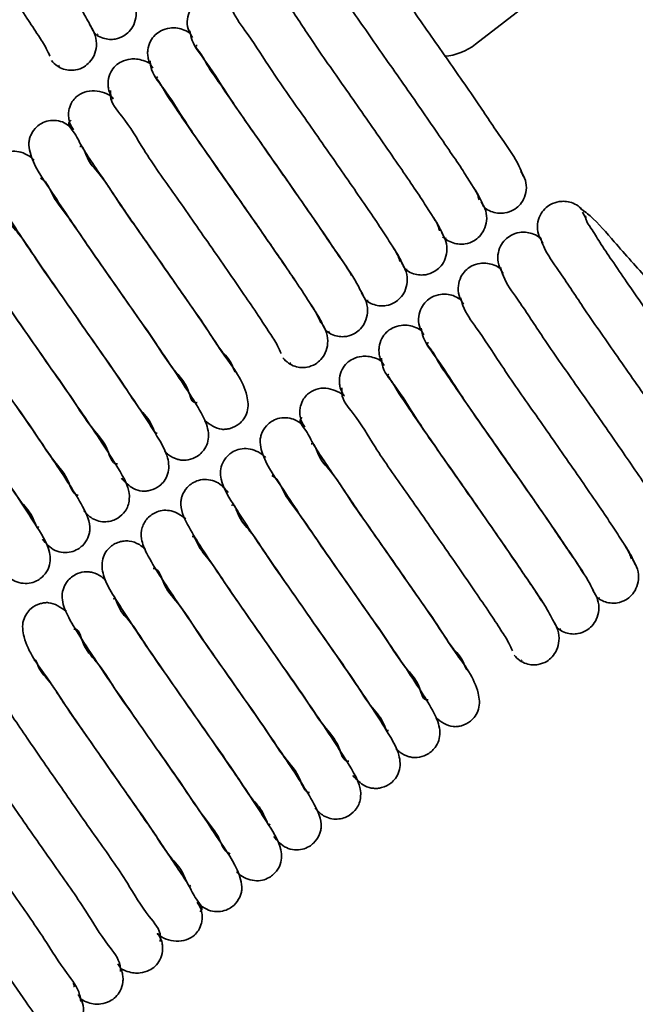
# Model space of a CAD drawing. Header units: millimetres. Extents: x 0 to 594, y 0 to 420.
# Tile 13 of 73: x 100.29 to 106.01, y 44.93 to 54.08. Entities that reach past the tile are written whole.
import ezdxf

# ---------------------------------------------------------------- set-up
doc = ezdxf.new("R2010")
doc.units = ezdxf.units.MM
doc.linetypes.add('SLD-Durchgehend', pattern=[0])

msp = doc.modelspace()

# ---------------------------------------------------------------- linework, layer by layer
at = {"color": 7, "linetype": 'SLD-Durchgehend', "lineweight": 35}
for p, q in [((100.984341, 53.949008), (100.999912, 53.936558)), ((101.01462, 53.940268), (101.02055, 53.941763)), ((100.656647, 53.648712), (100.662828, 53.652832)), ((105.521578, 52.289137), (105.553312, 52.233603)), ((104.222467, 52.057881), (104.255163, 52.044999)), ((103.863883, 51.763536), (103.892327, 51.756625)), ((103.525388, 51.468409), (103.530435, 51.468223)), ((103.13391, 51.186879), (103.149482, 51.174431)), ((103.164189, 51.178139), (103.170117, 51.179634)), ((102.806216, 50.886583), (102.812398, 50.890703)), ((105.674958, 48.706281), (105.680004, 48.706095)), ((105.283477, 48.42475), (105.299051, 48.412302)), ((105.313759, 48.416012), (105.319687, 48.417507)), ((104.955786, 48.124455), (104.961967, 48.128576))]:
    msp.add_line(p, q, dxfattribs=at)
at = {"color": 7, "linetype": 'SLD-Durchgehend', "lineweight": 35, "flags": 128}
msp.add_lwpolyline([(104.527516, 53.849093), (104.797153, 54.058933), (105.066789, 54.268772)], dxfattribs=at)
at = {"color": 7, "linetype": 'SLD-Durchgehend', "lineweight": 35}
msp.add_arc((104.200116, 54.269799), 0.53309, 274.2583601, 307.8645254, dxfattribs=at)
for points, knots in [([(100.972298, 53.978691), (100.948058, 54.025324), (100.875634, 54.164654), (100.699708, 54.417799), (100.456837, 54.77678), (100.21498, 55.120957), (100.007742, 55.415755), (99.8572, 55.632161), (99.717313, 55.834181), (99.604195, 56.000995), (99.498656, 56.153104), (99.468878, 56.217863), (99.401571, 56.311429), (99.422283, 56.304698), (99.424539, 56.303965)], [0, 0, 0, 0, 0.0561411, 0.16773666, 0.32884213, 0.51968334, 0.61739731, 0.71374867, 0.80230609, 0.87727256, 0.93732121, 0.97876862, 0.99768777, 1, 1, 1, 1]), ([(98.986549, 56.180615), (98.985351, 56.164092), (98.978905, 56.075195), (99.136959, 55.902625), (99.311325, 55.593021), (99.597351, 55.196126), (99.855508, 54.822772), (100.070316, 54.514555), (100.219989, 54.296436), (100.351617, 54.103885), (100.455779, 53.944763), (100.530958, 53.829083), (100.5614, 53.762284), (100.572145, 53.738708)], [0, 0, 0, 0, 0.016762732, 0.090187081, 0.217724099, 0.392498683, 0.587092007, 0.685311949, 0.777994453, 0.858750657, 0.924701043, 0.973423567, 1, 1, 1, 1]), ([(104.97125, 52.625419), (104.958653, 52.656989), (104.912983, 52.771443), (104.760092, 52.985239), (104.538337, 53.320913), (104.250992, 53.731398), (103.990791, 54.102345), (103.787127, 54.396542), (103.653695, 54.59353), (103.539249, 54.75837), (103.464643, 54.887498), (103.405742, 54.966005), (103.401484, 55.008337), (103.400467, 55.018447)], [0, 0, 0, 0, 0.03548798, 0.12865902, 0.27276533, 0.45735959, 0.65231319, 0.74691744, 0.83148946, 0.90152567, 0.95586315, 0.98945924, 1, 1, 1, 1]), ([(102.978926, 54.818252), (102.989462, 54.788952), (103.029364, 54.677989), (103.17972, 54.470552), (103.397005, 54.138239), (103.683748, 53.728736), (103.945051, 53.356019), (104.151308, 53.058066), (104.288357, 52.856307), (104.40598, 52.685549), (104.48743, 52.550185), (104.547616, 52.464162), (104.557677, 52.416865), (104.560381, 52.404152)], [0, 0, 0, 0, 0.03223028, 0.12205788, 0.26293068, 0.44562871, 0.6401577, 0.73545829, 0.82154831, 0.89342741, 0.95007913, 0.98658178, 1, 1, 1, 1]), ([(102.609908, 54.536719), (102.618185, 54.510163), (102.651382, 54.403645), (102.799298, 54.204102), (103.010617, 53.876481), (103.296075, 53.46959), (103.557384, 53.096588), (103.765465, 52.796299), (103.90529, 52.590996), (104.025733, 52.415616), (104.112433, 52.275308), (104.174784, 52.182995), (104.189591, 52.131664), (104.193899, 52.116731)], [0, 0, 0, 0, 0.02870623, 0.11514039, 0.25312176, 0.43432433, 0.62886633, 0.72492201, 0.81250237, 0.8861631, 0.94487241, 0.98396219, 1, 1, 1, 1]), ([(100.976386, 53.965195), (100.986538, 53.954697), (101.012219, 53.928138), (101.065385, 53.90442), (101.12439, 53.892963), (101.190418, 53.896813), (101.255392, 53.920527), (101.314183, 53.968518), (101.357125, 54.033103), (101.37898, 54.118588), (101.370302, 54.216419), (101.336677, 54.273791), (101.319646, 54.302848)], [0, 0, 0, 0, 0.05942659, 0.15033621, 0.23217891, 0.30395766, 0.4186685, 0.50843949, 0.61061391, 0.73057999, 0.86354478, 1, 1, 1, 1]), ([(102.233435, 54.244791), (102.212971, 54.256549), (102.174188, 54.278831), (102.11165, 54.291078), (102.043294, 54.289698), (101.975838, 54.268336), (101.914172, 54.223587), (101.869289, 54.162387), (101.84514, 54.081931), (101.850435, 53.990557), (101.881893, 53.938374), (101.897581, 53.912351)], [0, 0, 0, 0, 0.1037207, 0.19656074, 0.27732795, 0.4046181, 0.50196763, 0.61006298, 0.73388846, 0.86729194, 1, 1, 1, 1]), ([(102.241139, 54.255534), (102.247122, 54.231679), (102.272748, 54.129507), (102.419501, 53.937851), (102.623969, 53.614773), (102.908495, 53.210549), (103.169553, 52.837325), (103.379411, 52.534837), (103.521872, 52.326121), (103.645184, 52.14626), (103.736631, 52.001115), (103.80178, 51.902703), (103.820864, 51.847438), (103.826774, 51.830321)], [0, 0, 0, 0, 0.02529999, 0.108361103, 0.243562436, 0.423249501, 0.617847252, 0.714596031, 0.803601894, 0.879054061, 0.939724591, 0.98133051, 1, 1, 1, 1]), ([(100.588196, 53.697595), (100.604572, 53.680133), (100.636243, 53.646362), (100.697126, 53.617671), (100.756259, 53.606507), (100.822162, 53.610364), (100.887119, 53.634256), (100.945726, 53.682721), (100.988367, 53.748074), (101.009655, 53.834741), (101.000017, 53.934141), (100.965698, 53.992702), (100.948247, 54.022478)], [0, 0, 0, 0, 0.093028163, 0.179909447, 0.258114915, 0.326723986, 0.436429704, 0.522463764, 0.62073947, 0.736720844, 0.866133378, 1, 1, 1, 1]), ([(101.868836, 53.955286), (101.848128, 53.967267), (101.808918, 53.989951), (101.745744, 54.002784), (101.676777, 54.001996), (101.608724, 53.981246), (101.546424, 53.936941), (101.501355, 53.87607), (101.481243, 53.810174), (101.479986, 53.751726), (101.48791, 53.706775), (101.503912, 53.66394), (101.520999, 53.639109), (101.529442, 53.62684)], [0, 0, 0, 0, 0.10471922, 0.1982756, 0.27947898, 0.40702837, 0.50417082, 0.61170271, 0.73468404, 0.8005755, 0.86768515, 0.93461935, 1, 1, 1, 1]), ([(101.872589, 53.975035), (101.87625, 53.953778), (101.89312, 53.855833), (102.04058, 53.671772), (102.236971, 53.353101), (102.52105, 52.95158), (102.781629, 52.578295), (102.992981, 52.273666), (103.138516, 52.061976), (103.262984, 51.876861), (103.341577, 51.761428), (103.374272, 51.705685), (103.37629, 51.702245)], [0, 0, 0, 0, 0.0235479, 0.10850072, 0.24967496, 0.43941144, 0.64675807, 0.75046471, 0.84670803, 0.92899844, 0.99561824, 1, 1, 1, 1]), ([(103.492573, 51.497354), (103.470672, 51.540972), (103.403228, 51.675284), (103.232274, 51.920837), (102.993103, 52.27548), (102.699834, 52.693059), (102.444888, 53.057471), (102.249499, 53.339127), (102.133174, 53.513595), (102.022017, 53.667201), (101.991711, 53.748574), (101.913139, 53.836362), (101.93752, 53.838961), (101.939868, 53.839211)], [0, 0, 0, 0, 0.051858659, 0.159690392, 0.317317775, 0.507174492, 0.701674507, 0.791759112, 0.868899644, 0.931213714, 0.975571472, 0.997647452, 1, 1, 1, 1]), ([(101.505983, 53.664065), (101.505534, 53.66448), (101.487335, 53.681276), (101.442685, 53.699045), (101.380351, 53.714543), (101.31031, 53.713949), (101.241716, 53.69406), (101.178685, 53.650213), (101.133344, 53.589525), (101.113121, 53.523749), (101.111838, 53.465417), (101.119769, 53.420565), (101.135791, 53.377829), (101.152908, 53.353082), (101.161369, 53.340851)], [0, 0, 0, 0, 0.00267286, 0.10829148, 0.20245149, 0.28398229, 0.41156887, 0.50830136, 0.6150547, 0.73699101, 0.80229691, 0.86880424, 0.93515527, 1, 1, 1, 1]), ([(101.504235, 53.695747), (101.505521, 53.676951), (101.511934, 53.583279), (101.662813, 53.40598), (101.849381, 53.091668), (102.13386, 52.692735), (102.393394, 52.31936), (102.60659, 52.012946), (102.753975, 51.797819), (102.882898, 51.60937), (102.983018, 51.454817), (103.054698, 51.344728), (103.081534, 51.281728), (103.090667, 51.260287)], [0, 0, 0, 0, 0.01920991, 0.09573201, 0.225697, 0.40217501, 0.59682958, 0.69468261, 0.78626681, 0.86530397, 0.92960081, 0.97604106, 1, 1, 1, 1]), ([(102.848669, 51.658106), (102.772979, 51.769213), (102.596764, 52.027883), (102.364583, 52.358841), (102.157306, 52.653627), (102.006767, 52.870031), (101.866883, 53.072053), (101.753765, 53.238866), (101.648226, 53.390975), (101.618448, 53.455734), (101.551141, 53.5493), (101.571853, 53.542569), (101.574109, 53.541836)], [0, 0, 0, 0, 0.17634233, 0.41054583, 0.53046275, 0.64870691, 0.75738584, 0.84938628, 0.92307926, 0.9739444, 0.99716238, 1, 1, 1, 1]), ([(101.162357, 53.348424), (101.161072, 53.349581), (101.114587, 53.391446), (101.016734, 53.424946), (100.893734, 53.411253), (100.821423, 53.370265), (100.774356, 53.313383), (100.75141, 53.258547), (100.743769, 53.202998), (100.747193, 53.15367), (100.762012, 53.101479), (100.782448, 53.07032), (100.792987, 53.05425)], [0, 0, 0, 0, 0.00733821, 0.26544441, 0.40041516, 0.52567019, 0.60619569, 0.71032604, 0.77296917, 0.842706, 0.91887941, 1, 1, 1, 1]), ([(101.136119, 53.418487), (101.134921, 53.401963), (101.128474, 53.313066), (101.286528, 53.140496), (101.460895, 52.830892), (101.74692, 52.433997), (102.005079, 52.060646), (102.219885, 51.752426), (102.369558, 51.534307), (102.501186, 51.341757), (102.605349, 51.182634), (102.680528, 51.066954), (102.71097, 51.000155), (102.721714, 50.976579)], [0, 0, 0, 0, 0.01676273, 0.09018708, 0.2177241, 0.39249868, 0.58709131, 0.68531195, 0.77799445, 0.85875066, 0.92470104, 0.97342357, 1, 1, 1, 1]), ([(100.766585, 53.076259), (100.747106, 53.092405), (100.708048, 53.124778), (100.633688, 53.144024), (100.559858, 53.142283), (100.497491, 53.118622), (100.438889, 53.076723), (100.402096, 53.025856), (100.382819, 52.973449), (100.372775, 52.918823), (100.401702, 52.747023), (100.557395, 52.530256), (100.744615, 52.239337), (100.940515, 51.95605), (101.146904, 51.659631), (101.353572, 51.362606), (101.549178, 51.091231), (101.707947, 50.826499), (101.854022, 50.694315), (101.891021, 50.508513), (101.93745, 50.52066), (101.939396, 50.521169)], [0, 0, 0, 0, 0.02204842, 0.044209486, 0.065852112, 0.08627295, 0.101872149, 0.128905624, 0.139819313, 0.150949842, 0.177439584, 0.289872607, 0.379819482, 0.483999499, 0.59262174, 0.698443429, 0.801595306, 0.891064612, 0.958360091, 0.998255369, 1, 1, 1, 1]), ([(100.768445, 53.144559), (100.761979, 53.138053), (100.732513, 53.108409), (100.812991, 53.016827), (100.865567, 52.895616), (101.021275, 52.66928), (101.219286, 52.371062), (101.460861, 52.023736), (101.678704, 51.714724), (101.866354, 51.441259), (102.031245, 51.212013), (102.161226, 50.992565), (102.260175, 50.908582), (102.290012, 50.79683), (102.307001, 50.804791), (102.308644, 50.80556)], [0, 0, 0, 0, 0.00913208, 0.04161356, 0.09653927, 0.16563237, 0.32417207, 0.48192829, 0.6130219, 0.72661022, 0.83222754, 0.91859492, 0.98086105, 0.99814922, 1, 1, 1, 1]), ([(102.00854, 50.354951), (102.059638, 50.316398), (102.121127, 50.270007), (102.208498, 50.272056), (102.265055, 50.28237), (102.325597, 50.313364), (102.378236, 50.369761), (102.421798, 50.456562), (102.40057, 50.685617), (102.211298, 50.923951), (102.017579, 51.226298), (101.823504, 51.50468), (101.618423, 51.798772), (101.410009, 52.098769), (101.213421, 52.371308), (101.0487, 52.644722), (100.925864, 52.748492), (100.876541, 52.916745), (100.850944, 52.899192), (100.85017, 52.898662)], [0, 0, 0, 0, 0.05296051, 0.06372988, 0.07533889, 0.10321817, 0.12113909, 0.14225587, 0.18617632, 0.31165401, 0.40037667, 0.50205846, 0.60781275, 0.71465498, 0.81955305, 0.90858096, 0.9732624, 0.99919227, 1, 1, 1, 1]), ([(100.427007, 52.772819), (100.420622, 52.778885), (100.376555, 52.820744), (100.292667, 52.857852), (100.191446, 52.85536), (100.113716, 52.826265), (100.049342, 52.768385), (100.01035, 52.688582), (100.001386, 52.534947), (100.123844, 52.345213), (100.277325, 52.099011), (100.457843, 51.835452), (100.655668, 51.547482), (100.86383, 51.251806), (101.066214, 50.958869), (101.254233, 50.697029), (101.40037, 50.454064), (101.516306, 50.346102), (101.546671, 50.233112), (101.567932, 50.236212), (101.570242, 50.236548)], [0, 0, 0, 0, 0.00769823, 0.05312905, 0.07468088, 0.09495449, 0.12440136, 0.14791505, 0.17082944, 0.2555296, 0.33372498, 0.42816246, 0.53328615, 0.63924766, 0.74419908, 0.84329437, 0.9242404, 0.98178522, 0.99802099, 1, 1, 1, 1]), ([(101.638136, 50.066159), (101.649603, 50.055822), (101.685413, 50.02354), (101.741957, 49.995303), (101.799448, 49.984667), (101.853675, 49.985166), (101.929876, 50.006395), (102.000947, 50.066226), (102.040254, 50.143893), (102.054205, 50.248901), (101.999748, 50.398372), (101.88092, 50.586575), (101.726629, 50.822835), (101.540846, 51.094025), (101.338955, 51.385219), (101.130447, 51.683087), (100.92721, 51.970177), (100.753725, 52.238634), (100.596587, 52.425104), (100.543306, 52.57516), (100.49045, 52.601676), (100.484953, 52.604434)], [0, 0, 0, 0, 0.01351461, 0.04220821, 0.05370189, 0.0644881, 0.0894785, 0.12139492, 0.14253751, 0.16450535, 0.21221313, 0.27705873, 0.36040759, 0.45892971, 0.56503968, 0.67071687, 0.77718756, 0.8736631, 0.94857192, 0.99465097, 1, 1, 1, 1]), ([(104.600805, 52.344456), (104.608905, 52.336301), (104.633018, 52.312025), (104.68427, 52.289693), (104.744083, 52.27756), (104.811041, 52.280765), (104.876796, 52.303573), (104.936761, 52.34988), (104.980765, 52.412237), (105.004202, 52.494296), (104.998099, 52.587603), (104.966245, 52.641443), (104.950302, 52.668389)], [0, 0, 0, 0, 0.04821016, 0.14351385, 0.22921321, 0.30420689, 0.42346991, 0.51583046, 0.6195617, 0.73941335, 0.86957892, 1, 1, 1, 1]), ([(100.078814, 52.448242), (100.045943, 52.485572), (99.995595, 52.542747), (99.897648, 52.570159), (99.822941, 52.568602), (99.760319, 52.544929), (99.701672, 52.502987), (99.664957, 52.452078), (99.645685, 52.399786), (99.627971, 52.301521), (99.700485, 52.143815), (99.826314, 51.9396), (99.984059, 51.702362), (100.16974, 51.430585), (100.371889, 51.140121), (100.578808, 50.843258), (100.780138, 50.562911), (100.946991, 50.290167), (101.106324, 50.133624), (101.144839, 49.951728), (101.19857, 49.951672), (101.201195, 49.951669)], [0, 0, 0, 0, 0.04178395, 0.06399827, 0.08539518, 0.10546328, 0.12077035, 0.1472883, 0.15797599, 0.16883404, 0.23270022, 0.29716218, 0.37994308, 0.47746051, 0.58198691, 0.68573941, 0.78949827, 0.88254286, 0.95410653, 0.99775845, 1, 1, 1, 1]), ([(104.602154, 52.342774), (104.587763, 52.377624), (104.560676, 52.443224), (104.520962, 52.502006), (104.502346, 52.52956)], [0, 0, 0, 0, 0.53126008, 1, 1, 1, 1]), ([(101.238085, 49.81782), (101.272406, 49.781216), (101.326108, 49.723942), (101.414772, 49.698003), (101.468066, 49.698058), (101.524563, 49.707656), (101.584688, 49.737091), (101.638009, 49.791897), (101.683555, 49.877739), (101.674844, 50.026018), (101.57214, 50.203462), (101.434348, 50.422598), (101.256698, 50.683843), (101.059008, 50.971669), (100.850783, 51.268154), (100.645463, 51.564758), (100.455608, 51.828284), (100.298932, 52.088527), (100.184404, 52.185383), (100.13736, 52.345156), (100.113587, 52.32779), (100.112871, 52.327267)], [0, 0, 0, 0, 0.04231134, 0.06620318, 0.07681291, 0.08805947, 0.11537246, 0.13255445, 0.1533307, 0.19730644, 0.25239026, 0.32845323, 0.42071009, 0.52424767, 0.62906353, 0.73322187, 0.83287511, 0.91550531, 0.97504282, 0.99924861, 1, 1, 1, 1]), ([(104.251899, 52.04077), (104.254389, 52.038379), (104.273114, 52.020395), (104.317703, 52.002888), (104.376847, 51.99051), (104.443592, 51.994076), (104.509032, 52.017128), (104.568657, 52.063855), (104.612414, 52.126674), (104.635545, 52.209429), (104.628974, 52.303632), (104.596817, 52.358189), (104.580686, 52.385555)], [0, 0, 0, 0, 0.01498691, 0.11273263, 0.20068271, 0.27771781, 0.40042587, 0.49573355, 0.60312239, 0.72761804, 0.86336725, 1, 1, 1, 1]), ([(105.534845, 52.297827), (105.517805, 52.315644), (105.484848, 52.350103), (105.422308, 52.379774), (105.361675, 52.391902), (105.294262, 52.389197), (105.22793, 52.366755), (105.167411, 52.320731), (105.123155, 52.258435), (105.09958, 52.176483), (105.105544, 52.083346), (105.137334, 52.029668), (105.153231, 52.002827)], [0, 0, 0, 0, 0.097498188, 0.188570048, 0.270386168, 0.34188439, 0.455332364, 0.542929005, 0.641067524, 0.754315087, 0.877144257, 1, 1, 1, 1]), ([(106.270423, 51.499652), (106.224919, 51.552414), (106.07548, 51.72569), (105.847771, 51.974831), (105.647108, 52.21673), (105.524675, 52.308769), (105.489985, 52.334847)], [0, 0, 0, 0, 0.18251092, 0.59937717, 0.88648919, 1, 1, 1, 1]), ([(99.68671, 52.203769), (99.64354, 52.233528), (99.581098, 52.276572), (99.483319, 52.285239), (99.404408, 52.267964), (99.340904, 52.224651), (99.300299, 52.169028), (99.271629, 52.106065), (99.267183, 52.001845), (99.334246, 51.852634), (99.4521, 51.661814), (99.614429, 51.416997), (99.805621, 51.137397), (100.01106, 50.842187), (100.219566, 50.543475), (100.420841, 50.261503), (100.587751, 49.99364), (100.74286, 49.829773), (100.783262, 49.670112), (100.833052, 49.660085), (100.835754, 49.659541)], [0, 0, 0, 0, 0.044745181, 0.064720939, 0.083781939, 0.114553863, 0.129077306, 0.143637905, 0.174502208, 0.216436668, 0.284143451, 0.37110859, 0.472804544, 0.580159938, 0.685448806, 0.790666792, 0.884412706, 0.95598877, 0.997611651, 1, 1, 1, 1]), ([(104.232694, 52.060506), (104.215998, 52.098388), (104.186355, 52.165647), (104.145335, 52.226579), (104.127418, 52.253193)], [0, 0, 0, 0, 0.563215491, 1, 1, 1, 1]), ([(107.12082, 49.863292), (107.108223, 49.894861), (107.062552, 50.009313), (106.909662, 50.22311), (106.687906, 50.558784), (106.400561, 50.969269), (106.140361, 51.340216), (105.936695, 51.634413), (105.803266, 51.831403), (105.688818, 51.996242), (105.614213, 52.125369), (105.555312, 52.203876), (105.551053, 52.246208), (105.550036, 52.256318)], [0, 0, 0, 0, 0.0354872, 0.12865864, 0.27276502, 0.45735936, 0.65231304, 0.74691733, 0.83149011, 0.90152563, 0.95586313, 0.98945923, 1, 1, 1, 1]), ([(103.863737, 51.773508), (103.872974, 51.76407), (103.897932, 51.738571), (103.950199, 51.71554), (104.009505, 51.703853), (104.07589, 51.707479), (104.141146, 51.730813), (104.200448, 51.777945), (104.24395, 51.841287), (104.266715, 51.924839), (104.259563, 52.020089), (104.227015, 52.07547), (104.210643, 52.103327)], [0, 0, 0, 0, 0.05463174, 0.1476155, 0.23131741, 0.30467926, 0.42168785, 0.51282091, 0.61584134, 0.73572356, 0.86706691, 1, 1, 1, 1]), ([(105.134672, 52.040638), (105.127797, 52.047465), (105.104589, 52.070509), (105.054372, 52.092171), (104.993983, 52.104896), (104.92638, 52.102207), (104.860027, 52.079995), (104.799389, 52.034339), (104.754999, 51.972581), (104.731186, 51.891379), (104.736782, 51.799144), (104.768347, 51.746193), (104.784107, 51.719754)], [0, 0, 0, 0, 0.0410266, 0.13849317, 0.22599681, 0.30240997, 0.4235211, 0.51683454, 0.62109828, 0.74104458, 0.87070491, 1, 1, 1, 1]), ([(105.128495, 52.056123), (105.139031, 52.026823), (105.178933, 51.915861), (105.329292, 51.708425), (105.546574, 51.376111), (105.833318, 50.966608), (106.094619, 50.59389), (106.300878, 50.295938), (106.437925, 50.094178), (106.55555, 49.923421), (106.637, 49.788056), (106.697185, 49.702032), (106.707246, 49.654736), (106.70995, 49.642023)], [0, 0, 0, 0, 0.03223028, 0.12205715, 0.26293067, 0.44562872, 0.64015772, 0.73545795, 0.82154834, 0.89342708, 0.95007917, 0.9865822, 1, 1, 1, 1]), ([(99.310503, 51.91829), (99.292558, 51.934195), (99.24926, 51.972572), (99.177708, 51.997743), (99.112804, 51.998115), (99.047469, 51.985236), (98.981305, 51.946782), (98.930752, 51.881582), (98.897251, 51.787428), (98.923255, 51.640334), (99.029298, 51.462742), (99.169873, 51.242171), (99.347019, 50.982122), (99.543844, 50.696083), (99.751036, 50.401446), (99.955206, 50.10626), (100.140877, 49.847582), (100.29848, 49.589342), (100.398079, 49.505248), (100.453769, 49.347473), (100.470365, 49.367166), (100.470707, 49.367572)], [0, 0, 0, 0, 0.02088809, 0.0504005, 0.06350832, 0.07734721, 0.10829083, 0.12769782, 0.14855864, 0.1938273, 0.25175779, 0.32913759, 0.42252981, 0.52682996, 0.63250869, 0.73813483, 0.83796269, 0.91962684, 0.97777914, 0.999542, 1, 1, 1, 1]), ([(100.888014, 49.516935), (100.912219, 49.490276), (100.966184, 49.430838), (101.070839, 49.406251), (101.1524, 49.421016), (101.216803, 49.451048), (101.267669, 49.499978), (101.300055, 49.561599), (101.331506, 49.703745), (101.208768, 49.908139), (101.050322, 50.159059), (100.868561, 50.425642), (100.669788, 50.714608), (100.460431, 51.012435), (100.255668, 51.307816), (100.064719, 51.576464), (99.914373, 51.817804), (99.800561, 51.938665), (99.767728, 52.035995), (99.748802, 52.0381), (99.746387, 52.038368)], [0, 0, 0, 0, 0.03082939, 0.06873598, 0.08639774, 0.10231123, 0.12986273, 0.14576495, 0.16232912, 0.25396163, 0.33228776, 0.42688992, 0.53201721, 0.63752571, 0.74304064, 0.84358058, 0.9258673, 0.9837974, 0.99793265, 1, 1, 1, 1]), ([(103.862843, 51.778683), (103.843831, 51.8196), (103.811765, 51.888613), (103.769343, 51.951719), (103.752072, 51.97741)], [0, 0, 0, 0, 0.59289198, 1, 1, 1, 1]), ([(103.494891, 51.488309), (103.504627, 51.478298), (103.529978, 51.452232), (103.582723, 51.428838), (103.641853, 51.417292), (103.708031, 51.421047), (103.773117, 51.444586), (103.832143, 51.492138), (103.875372, 51.556064), (103.897717, 51.640521), (103.889866, 51.736977), (103.856826, 51.793293), (103.840153, 51.821713)], [0, 0, 0, 0, 0.05731605, 0.14922982, 0.23197936, 0.30453695, 0.42039157, 0.51085022, 0.61345179, 0.73335487, 0.86543809, 1, 1, 1, 1]), ([(104.767206, 51.754014), (104.760986, 51.760143), (104.738198, 51.78259), (104.688425, 51.80401), (104.627575, 51.817205), (104.559481, 51.814943), (104.492662, 51.793189), (104.431524, 51.747961), (104.386895, 51.686507), (104.362896, 51.605718), (104.368301, 51.513971), (104.399783, 51.461447), (104.415489, 51.435244)], [0, 0, 0, 0, 0.037115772, 0.13595612, 0.224570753, 0.301823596, 0.423934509, 0.517688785, 0.622108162, 0.741967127, 0.871272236, 1, 1, 1, 1]), ([(104.759475, 51.774593), (104.767752, 51.748036), (104.800948, 51.641516), (104.948869, 51.441974), (105.160186, 51.114352), (105.445645, 50.707462), (105.706951, 50.334456), (105.915038, 50.034172), (106.054859, 49.828867), (106.175303, 49.653489), (106.262003, 49.513181), (106.324353, 49.420868), (106.339161, 49.369537), (106.343469, 49.354603)], [0, 0, 0, 0, 0.02870702, 0.11514154, 0.25312279, 0.4343252, 0.62886737, 0.7249231, 0.81250289, 0.88616321, 0.94487246, 0.9839622, 1, 1, 1, 1]), ([(100.503003, 49.25072), (100.538561, 49.210281), (100.591621, 49.149936), (100.694155, 49.124678), (100.768189, 49.129093), (100.829079, 49.154446), (100.885565, 49.197251), (100.920605, 49.248174), (100.938759, 49.300479), (100.954515, 49.400741), (100.87823, 49.559567), (100.750688, 49.766349), (100.591648, 50.004673), (100.40562, 50.276834), (100.203311, 50.567351), (99.996869, 50.863389), (99.797148, 51.142245), (99.632313, 51.409617), (99.47719, 51.566872), (99.438098, 51.737579), (99.385912, 51.741202), (99.383059, 51.741401)], [0, 0, 0, 0, 0.04503603, 0.0672052, 0.08854119, 0.10824009, 0.12319015, 0.14940155, 0.16000251, 0.17093576, 0.23622949, 0.3016006, 0.38472036, 0.48241954, 0.58688465, 0.69063155, 0.79373937, 0.88528118, 0.95529868, 0.99755607, 1, 1, 1, 1]), ([(103.125955, 51.203069), (103.136107, 51.192569), (103.161787, 51.166008), (103.214955, 51.142295), (103.273959, 51.130837), (103.339987, 51.134683), (103.404961, 51.158398), (103.463752, 51.206389), (103.506695, 51.270974), (103.528545, 51.356459), (103.519873, 51.454291), (103.486245, 51.511662), (103.469213, 51.540719)], [0, 0, 0, 0, 0.059428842, 0.150336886, 0.232176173, 0.303958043, 0.418668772, 0.508439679, 0.610614, 0.730579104, 0.863543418, 1, 1, 1, 1]), ([(104.383002, 51.482662), (104.362539, 51.494421), (104.323758, 51.516706), (104.261219, 51.528949), (104.192863, 51.52757), (104.125407, 51.506207), (104.063742, 51.461459), (104.018857, 51.40026), (103.99471, 51.319803), (104.000004, 51.228429), (104.031461, 51.176247), (104.047148, 51.150224)], [0, 0, 0, 0, 0.103719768, 0.196559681, 0.277327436, 0.404618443, 0.501968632, 0.610061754, 0.733891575, 0.867295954, 1, 1, 1, 1]), ([(100.156189, 48.923899), (100.163997, 48.916486), (100.209493, 48.873297), (100.29607, 48.836699), (100.396922, 48.841677), (100.473395, 48.872196), (100.536058, 48.930587), (100.573821, 49.010531), (100.580358, 49.165597), (100.45628, 49.355704), (100.301787, 49.603236), (100.121233, 49.866601), (99.923505, 50.154358), (99.715416, 50.44975), (99.512805, 50.743464), (99.325486, 51.003186), (99.177798, 51.251365), (99.067029, 51.346395), (99.033203, 51.46816), (99.014834, 51.459858), (99.013011, 51.459034)], [0, 0, 0, 0, 0.00940731, 0.05481127, 0.07633542, 0.09637614, 0.12552384, 0.14882371, 0.17187778, 0.257741, 0.33598799, 0.4303878, 0.53534275, 0.64113156, 0.74622537, 0.84533106, 0.92602909, 0.98308799, 0.99832153, 1, 1, 1, 1]), ([(103.121867, 51.216562), (103.098201, 51.263539), (103.061544, 51.336302), (103.016106, 51.403854), (103.000003, 51.427793)], [0, 0, 0, 0, 0.64562156, 1, 1, 1, 1]), ([(104.390709, 51.493406), (104.396692, 51.46955), (104.422318, 51.367378), (104.56907, 51.175722), (104.773535, 50.852642), (105.058067, 50.448424), (105.319121, 50.075196), (105.528981, 49.77271), (105.671441, 49.563992), (105.794755, 49.384131), (105.886199, 49.238986), (105.95135, 49.140575), (105.970433, 49.085311), (105.976344, 49.068193)], [0, 0, 0, 0, 0.0253, 0.10836114, 0.24356205, 0.42324896, 0.61784749, 0.71459595, 0.8036022, 0.8790544, 0.93972531, 0.9813305, 1, 1, 1, 1]), ([(102.737765, 50.935466), (102.754141, 50.918004), (102.785812, 50.884234), (102.846694, 50.855541), (102.905828, 50.844378), (102.971731, 50.848234), (103.036688, 50.872127), (103.095295, 50.920591), (103.137933, 50.985947), (103.159226, 51.072611), (103.149587, 51.172012), (103.115267, 51.230573), (103.097817, 51.260349)], [0, 0, 0, 0, 0.09302823, 0.17990666, 0.25811537, 0.32672449, 0.43643029, 0.52246441, 0.62073841, 0.73672066, 0.86613328, 1, 1, 1, 1]), ([(104.018406, 51.193157), (103.997697, 51.205138), (103.958488, 51.227822), (103.895313, 51.240655), (103.826346, 51.239867), (103.758294, 51.219116), (103.695993, 51.174815), (103.650925, 51.113943), (103.630812, 51.048047), (103.629554, 50.989599), (103.637481, 50.944647), (103.653477, 50.90181), (103.670567, 50.87698), (103.679012, 50.864711)], [0, 0, 0, 0, 0.10471901, 0.19827521, 0.27947843, 0.40702757, 0.50416771, 0.61169939, 0.73468047, 0.80057545, 0.86768138, 0.93461753, 1, 1, 1, 1]), ([(104.022158, 51.212906), (104.025819, 51.191649), (104.042689, 51.093704), (104.190149, 50.909643), (104.386541, 50.590972), (104.670618, 50.189451), (104.9312, 49.816167), (105.142549, 49.511537), (105.288087, 49.299849), (105.41255, 49.114731), (105.491147, 48.9993), (105.523842, 48.943556), (105.525859, 48.940116)], [0, 0, 0, 0, 0.0235479, 0.10850072, 0.24967496, 0.43941144, 0.64675771, 0.75046472, 0.84670767, 0.92899794, 0.99561824, 1, 1, 1, 1]), ([(105.642143, 48.735227), (105.620241, 48.778844), (105.552798, 48.913156), (105.381843, 49.158708), (105.142672, 49.513351), (104.849405, 49.930931), (104.594458, 50.295343), (104.399068, 50.576998), (104.282744, 50.751466), (104.171585, 50.905072), (104.141284, 50.986448), (104.062709, 51.074232), (104.087088, 51.076832), (104.089435, 51.077082)], [0, 0, 0, 0, 0.051858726, 0.159690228, 0.317317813, 0.507175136, 0.701675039, 0.79175976, 0.868900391, 0.931214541, 0.975573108, 0.997648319, 1, 1, 1, 1]), ([(103.65555, 50.901936), (103.655102, 50.902351), (103.636919, 50.919164), (103.592248, 50.936908), (103.529922, 50.95242), (103.459878, 50.951818), (103.391285, 50.931931), (103.328256, 50.888084), (103.282912, 50.827398), (103.26269, 50.761621), (103.261409, 50.703289), (103.269334, 50.658436), (103.285361, 50.615701), (103.302477, 50.590954), (103.310936, 50.578723)], [0, 0, 0, 0, 0.002670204, 0.108289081, 0.202450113, 0.283984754, 0.411568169, 0.508300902, 0.615051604, 0.736991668, 0.802294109, 0.868804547, 0.935157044, 1, 1, 1, 1]), ([(103.653804, 50.933619), (103.65509, 50.914822), (103.661498, 50.821149), (103.812385, 50.643852), (103.998953, 50.329541), (104.283411, 49.930596), (104.543029, 49.557268), (104.756048, 49.250756), (104.903915, 49.035896), (105.031383, 48.846641), (105.112693, 48.727592), (105.147114, 48.669794), (105.149573, 48.665666)], [0, 0, 0, 0, 0.02055524, 0.10243725, 0.24150473, 0.43034254, 0.63863071, 0.74333717, 0.84133537, 0.92590814, 0.9947082, 1, 1, 1, 1]), ([(105.271434, 48.454434), (105.247195, 48.501068), (105.174774, 48.640399), (104.998842, 48.89354), (104.755976, 49.252525), (104.514115, 49.596699), (104.306882, 49.8915), (104.156336, 50.107903), (104.016453, 50.309925), (103.903334, 50.476739), (103.797794, 50.628845), (103.76802, 50.693613), (103.700709, 50.787165), (103.721422, 50.780442), (103.723678, 50.779709)], [0, 0, 0, 0, 0.05614074, 0.16773654, 0.32884292, 0.51968398, 0.61739756, 0.71374953, 0.80230654, 0.87727273, 0.93732219, 0.97876964, 0.997688, 1, 1, 1, 1]), ([(103.302653, 50.591801), (103.249105, 50.620698), (103.166639, 50.665201), (103.042885, 50.648647), (102.97106, 50.608209), (102.923902, 50.551236), (102.900984, 50.496423), (102.893334, 50.440869), (102.896761, 50.391542), (102.911579, 50.339349), (102.932016, 50.308191), (102.942557, 50.292121)], [0, 0, 0, 0, 0.25387287, 0.3909662, 0.51819431, 0.59998784, 0.70575712, 0.76939106, 0.84022643, 0.91759976, 1, 1, 1, 1]), ([(103.285688, 50.656358), (103.28449, 50.639835), (103.278044, 50.550938), (103.436093, 50.378366), (103.610463, 50.068764), (103.89649, 49.671869), (104.154647, 49.298515), (104.369455, 48.990298), (104.519127, 48.772178), (104.650757, 48.579629), (104.754917, 48.420505), (104.830099, 48.304827), (104.860538, 48.238027), (104.871281, 48.214451)], [0, 0, 0, 0, 0.0167619, 0.09018663, 0.21772339, 0.39249894, 0.58709206, 0.68531208, 0.77799501, 0.85875092, 0.92470171, 0.97342391, 1, 1, 1, 1]), ([(102.939378, 50.297569), (102.912681, 50.320175), (102.866539, 50.359246), (102.783376, 50.382113), (102.709396, 50.380099), (102.647065, 50.356503), (102.588456, 50.314588), (102.551661, 50.263729), (102.53239, 50.211319), (102.522339, 50.156696), (102.551281, 49.984894), (102.706961, 49.768126), (102.894187, 49.477208), (103.090083, 49.193921), (103.296471, 48.8975), (103.50314, 48.600477), (103.698748, 48.329102), (103.857517, 48.064371), (104.003591, 47.932186), (104.040591, 47.746386), (104.08702, 47.758533), (104.088965, 47.759042)], [0, 0, 0, 0, 0.030171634, 0.052148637, 0.073610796, 0.093862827, 0.109331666, 0.136141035, 0.146963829, 0.158002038, 0.184271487, 0.295771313, 0.384970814, 0.488285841, 0.596005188, 0.700948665, 0.803243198, 0.891969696, 0.958706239, 0.99826986, 1, 1, 1, 1]), ([(102.918015, 50.38243), (102.911547, 50.375924), (102.882078, 50.346281), (102.962563, 50.254699), (103.015136, 50.133489), (103.170841, 49.907149), (103.368857, 49.608936), (103.610427, 49.261606), (103.828275, 48.952597), (104.015922, 48.679129), (104.180815, 48.449886), (104.310795, 48.230434), (104.409737, 48.146455), (104.439582, 48.034698), (104.456571, 48.042663), (104.458213, 48.043433)], [0, 0, 0, 0, 0.00913262, 0.04161402, 0.09653967, 0.16563259, 0.32417225, 0.4819278, 0.61302177, 0.7266107, 0.83222718, 0.91859434, 0.9808604, 0.99814905, 1, 1, 1, 1]), ([(104.158107, 47.592823), (104.209205, 47.554271), (104.270695, 47.507878), (104.358066, 47.509929), (104.414625, 47.52024), (104.475167, 47.551235), (104.527802, 47.607634), (104.57137, 47.694432), (104.550136, 47.92349), (104.360869, 48.161824), (104.167145, 48.464169), (103.973075, 48.742554), (103.767992, 49.036643), (103.559579, 49.336642), (103.362991, 49.609177), (103.198269, 49.882602), (103.075436, 49.98635), (103.026105, 50.154627), (103.000513, 50.137064), (102.99974, 50.136533)], [0, 0, 0, 0, 0.052960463, 0.063730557, 0.075339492, 0.10321891, 0.121139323, 0.142256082, 0.186176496, 0.311654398, 0.4003774, 0.502058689, 0.607812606, 0.714655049, 0.819553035, 0.908580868, 0.973262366, 0.999192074, 1, 1, 1, 1]), ([(102.576574, 50.01069), (102.57019, 50.016756), (102.526128, 50.05862), (102.442234, 50.095725), (102.341014, 50.093231), (102.263284, 50.064136), (102.198912, 50.006256), (102.159916, 49.926454), (102.150959, 49.772818), (102.273412, 49.583084), (102.426895, 49.336881), (102.607411, 49.073323), (102.805236, 48.785352), (103.0134, 48.489679), (103.215783, 48.196741), (103.403803, 47.9349), (103.549937, 47.691938), (103.665872, 47.583967), (103.696239, 47.470987), (103.717501, 47.474083), (103.719811, 47.47442)], [0, 0, 0, 0, 0.00769794, 0.05312877, 0.07468134, 0.09495495, 0.12440104, 0.14791537, 0.17082935, 0.25552984, 0.33372523, 0.42816303, 0.53328572, 0.63924766, 0.74419939, 0.84329468, 0.92424031, 0.98178484, 0.99802103, 1, 1, 1, 1]), ([(102.228384, 49.686113), (102.195513, 49.723443), (102.145166, 49.78062), (102.047217, 49.80803), (101.972511, 49.806473), (101.909889, 49.7828), (101.85124, 49.74086), (101.814529, 49.689949), (101.795251, 49.637659), (101.777548, 49.539391), (101.850051, 49.381687), (101.975885, 49.177472), (102.133628, 48.940233), (102.31931, 48.668456), (102.521458, 48.377993), (102.728376, 48.081129), (102.929704, 47.800782), (103.09656, 47.528037), (103.255895, 47.371503), (103.294405, 47.189591), (103.348137, 47.189544), (103.350762, 47.189542)], [0, 0, 0, 0, 0.041784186, 0.063998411, 0.085395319, 0.105463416, 0.120770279, 0.147288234, 0.157976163, 0.168834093, 0.232700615, 0.297162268, 0.37994347, 0.477460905, 0.581987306, 0.685739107, 0.789498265, 0.882542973, 0.954106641, 0.997758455, 1, 1, 1, 1]), ([(103.787706, 47.30403), (103.799172, 47.293694), (103.834984, 47.261413), (103.891525, 47.233175), (103.949016, 47.222538), (104.003243, 47.223037), (104.079444, 47.244267), (104.150518, 47.304097), (104.18982, 47.381767), (104.203777, 47.486773), (104.149316, 47.636245), (104.030488, 47.824445), (103.876198, 48.060707), (103.690417, 48.331897), (103.488524, 48.62309), (103.280017, 48.920959), (103.076778, 49.208048), (102.903296, 49.476508), (102.746153, 49.662974), (102.692875, 49.813032), (102.64002, 49.839547), (102.634522, 49.842305)], [0, 0, 0, 0, 0.01351439, 0.04220816, 0.05370114, 0.06448735, 0.08947856, 0.121395, 0.14253728, 0.16450523, 0.21221268, 0.277059, 0.36040721, 0.45892969, 0.56503942, 0.67071668, 0.77718742, 0.87366333, 0.9485726, 0.99465096, 1, 1, 1, 1]), ([(103.387654, 47.055692), (103.421975, 47.019088), (103.475676, 46.961815), (103.564341, 46.935873), (103.617636, 46.935931), (103.674133, 46.945525), (103.734256, 46.974964), (103.787579, 47.029768), (103.833124, 47.115611), (103.824414, 47.263889), (103.72171, 47.441333), (103.583917, 47.660468), (103.406268, 47.921714), (103.208578, 48.209541), (103.000352, 48.506025), (102.795034, 48.802631), (102.605174, 49.066151), (102.448499, 49.326405), (102.33398, 49.423246), (102.286923, 49.583037), (102.263156, 49.565661), (102.26244, 49.565138)], [0, 0, 0, 0, 0.04231077, 0.06620338, 0.0768131, 0.0880596, 0.11537273, 0.13255446, 0.1533307, 0.19730641, 0.2523902, 0.32845282, 0.42070992, 0.52424773, 0.62906324, 0.73322152, 0.83287482, 0.91550515, 0.97504262, 0.9992484, 1, 1, 1, 1]), ([(101.836277, 49.44164), (101.793108, 49.471399), (101.730667, 49.514445), (101.632888, 49.523112), (101.553977, 49.505833), (101.490475, 49.462521), (101.449865, 49.406901), (101.4212, 49.343936), (101.416752, 49.239717), (101.483816, 49.090506), (101.601666, 48.899684), (101.764, 48.65487), (101.955191, 48.375269), (102.160629, 48.080058), (102.369136, 47.781348), (102.570411, 47.499374), (102.737321, 47.231514), (102.892426, 47.067641), (102.932831, 46.907988), (102.98262, 46.897956), (102.985323, 46.897412)], [0, 0, 0, 0, 0.04474472, 0.06472048, 0.08378164, 0.11455337, 0.12907695, 0.14363726, 0.17450193, 0.2164364, 0.28414283, 0.37110808, 0.47280406, 0.58015977, 0.68544836, 0.79066637, 0.8844126, 0.95598798, 0.99761087, 1, 1, 1, 1]), ([(101.460072, 49.156162), (101.442128, 49.172067), (101.39883, 49.210444), (101.327276, 49.235614), (101.262372, 49.235987), (101.197039, 49.223104), (101.130873, 49.184654), (101.080319, 49.119454), (101.046818, 49.025299), (101.072825, 48.878206), (101.178868, 48.700614), (101.319443, 48.480044), (101.496586, 48.219993), (101.693414, 47.933955), (101.900604, 47.639317), (102.104777, 47.34413), (102.290441, 47.08546), (102.44806, 46.827198), (102.547621, 46.743146), (102.603361, 46.585324), (102.619933, 46.605038), (102.620274, 46.605443)], [0, 0, 0, 0, 0.02088809, 0.05040038, 0.06350893, 0.07734718, 0.10829044, 0.12769816, 0.14855898, 0.19382773, 0.2517579, 0.32913771, 0.42252954, 0.52683041, 0.63250914, 0.73813499, 0.83796317, 0.91962691, 0.97777933, 0.99954247, 1, 1, 1, 1]), ([(103.037581, 46.754806), (103.061787, 46.728148), (103.115754, 46.668712), (103.220408, 46.644122), (103.30197, 46.658887), (103.366372, 46.688921), (103.417241, 46.737848), (103.44962, 46.799472), (103.481082, 46.941615), (103.358336, 47.146012), (103.199892, 47.39693), (103.01813, 47.663513), (102.819358, 47.95248), (102.610001, 48.250307), (102.405237, 48.545688), (102.214289, 48.814336), (102.063943, 49.055679), (101.95013, 49.176533), (101.917298, 49.27387), (101.898371, 49.275971), (101.895956, 49.276239)], [0, 0, 0, 0, 0.03082966, 0.06873633, 0.08639809, 0.10231172, 0.12986296, 0.14576516, 0.16232949, 0.25396196, 0.33228776, 0.42688989, 0.53201744, 0.63752589, 0.7430405, 0.84358069, 0.92586739, 0.98379746, 0.99793271, 1, 1, 1, 1]), ([(106.012412, 49.016554), (105.9934, 49.057471), (105.961335, 49.126484), (105.918912, 49.189591), (105.901642, 49.215282)], [0, 0, 0, 0, 0.59288926, 1, 1, 1, 1]), ([(105.64446, 48.726182), (105.654197, 48.71617), (105.679546, 48.690103), (105.732293, 48.666709), (105.791423, 48.655163), (105.857601, 48.658917), (105.922686, 48.682459), (105.981713, 48.730009), (106.024942, 48.793936), (106.047286, 48.878392), (106.039435, 48.974849), (106.006396, 49.031164), (105.989723, 49.059584)], [0, 0, 0, 0, 0.057317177, 0.149230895, 0.231980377, 0.30453792, 0.420393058, 0.510850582, 0.613452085, 0.733356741, 0.86543818, 1, 1, 1, 1]), ([(101.095883, 48.861591), (101.082531, 48.875569), (101.047002, 48.912761), (100.986088, 48.939966), (100.929519, 48.949407), (100.875096, 48.94793), (100.798266, 48.925097), (100.727655, 48.862534), (100.690523, 48.782767), (100.679999, 48.676348), (100.738826, 48.52589), (100.860032, 48.334293), (101.01749, 48.094441), (101.205122, 47.820646), (101.408075, 47.528378), (101.616273, 47.230611), (101.818357, 46.946183), (101.988278, 46.678962), (102.144178, 46.503156), (102.190913, 46.349445), (102.243267, 46.330966), (102.247969, 46.329306)], [0, 0, 0, 0, 0.01683206, 0.0447877, 0.05614469, 0.06685551, 0.09215174, 0.12461127, 0.14582152, 0.16784479, 0.21619283, 0.28255329, 0.36715574, 0.46662777, 0.57287616, 0.67829722, 0.78404828, 0.8788966, 0.95190154, 0.99568025, 1, 1, 1, 1]), ([(102.652573, 46.488592), (102.68813, 46.448154), (102.741191, 46.38781), (102.843725, 46.362548), (102.917758, 46.366967), (102.978649, 46.392317), (103.035134, 46.435122), (103.070175, 46.486046), (103.088329, 46.538351), (103.104084, 46.638612), (103.027799, 46.797438), (102.900257, 47.00422), (102.741217, 47.242544), (102.55519, 47.514707), (102.35288, 47.805223), (102.146438, 48.101261), (101.946715, 48.380116), (101.781882, 48.647487), (101.626758, 48.804749), (101.587665, 48.975441), (101.535481, 48.979074), (101.532629, 48.979273)], [0, 0, 0, 0, 0.04503605, 0.06720531, 0.08854134, 0.10824011, 0.12319017, 0.14940187, 0.16000283, 0.17093609, 0.2362295, 0.30160063, 0.38472042, 0.48241993, 0.58688508, 0.69063172, 0.79374028, 0.88528141, 0.95529964, 0.99755675, 1, 1, 1, 1]), ([(105.275525, 48.440939), (105.285676, 48.43044), (105.311358, 48.403881), (105.364524, 48.380166), (105.423528, 48.368706), (105.489556, 48.372555), (105.55453, 48.396271), (105.613323, 48.44426), (105.656264, 48.508846), (105.678115, 48.594331), (105.669442, 48.692162), (105.635815, 48.749533), (105.618783, 48.77859)], [0, 0, 0, 0, 0.05942664, 0.15033561, 0.23217536, 0.30395747, 0.418669, 0.50843901, 0.61061494, 0.73058027, 0.86354316, 1, 1, 1, 1]), ([(102.305758, 46.16177), (102.313567, 46.154358), (102.359063, 46.111171), (102.44564, 46.074571), (102.546492, 46.07955), (102.622964, 46.110067), (102.685628, 46.168459), (102.72339, 46.248403), (102.729928, 46.403469), (102.60585, 46.593576), (102.451356, 46.841108), (102.270801, 47.104472), (102.073074, 47.39223), (101.864985, 47.687621), (101.662375, 47.981335), (101.475055, 48.241058), (101.327368, 48.489237), (101.2166, 48.584268), (101.182772, 48.706031), (101.164404, 48.697729), (101.162581, 48.696905)], [0, 0, 0, 0, 0.009407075, 0.054811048, 0.076335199, 0.096375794, 0.125523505, 0.148823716, 0.171877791, 0.257741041, 0.335987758, 0.430388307, 0.535342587, 0.641131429, 0.746225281, 0.845331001, 0.926029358, 0.983088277, 0.998321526, 1, 1, 1, 1]), ([(100.725296, 48.579714), (100.673006, 48.618237), (100.610276, 48.664452), (100.52196, 48.661469), (100.465277, 48.650545), (100.404536, 48.618465), (100.352363, 48.560829), (100.31024, 48.472518), (100.336343, 48.241527), (100.527371, 48.000915), (100.723809, 47.695037), (100.918997, 47.415144), (101.124496, 47.120712), (101.332414, 46.821281), (101.526784, 46.551523), (101.691242, 46.279602), (101.807067, 46.182663), (101.859985, 46.014868), (101.882215, 46.034023), (101.882813, 46.034539)], [0, 0, 0, 0, 0.05372008, 0.06444631, 0.07618539, 0.10416506, 0.12240474, 0.14357357, 0.18769663, 0.31516344, 0.40491684, 0.50720117, 0.61293718, 0.71963309, 0.82371454, 0.91138405, 0.97472261, 0.99931933, 1, 1, 1, 1]), ([(104.887332, 48.173337), (104.903709, 48.155876), (104.935381, 48.122107), (104.996264, 48.093414), (105.055397, 48.082251), (105.1213, 48.086106), (105.186256, 48.110001), (105.244865, 48.158463), (105.287503, 48.223819), (105.308791, 48.310484), (105.299158, 48.409885), (105.264835, 48.468445), (105.247384, 48.49822)], [0, 0, 0, 0, 0.09302953, 0.179908, 0.25811675, 0.3267259, 0.4364287, 0.52246536, 0.62073941, 0.73672091, 0.86613325, 1, 1, 1, 1]), ([(101.943327, 45.874016), (101.970559, 45.851064), (102.017334, 45.811642), (102.101393, 45.78926), (102.175336, 45.792056), (102.23722, 45.816184), (102.29521, 45.858394), (102.33149, 45.909287), (102.350412, 45.961722), (102.360102, 46.016536), (102.33003, 46.188471), (102.174593, 46.405088), (101.987448, 46.695593), (101.79206, 46.97815), (101.585975, 47.274077), (101.379158, 47.571467), (101.183524, 47.842335), (101.023383, 48.110662), (100.879648, 48.235707), (100.838904, 48.43146), (100.795245, 48.41291), (100.793516, 48.412176)], [0, 0, 0, 0, 0.03070425, 0.05273768, 0.0742171, 0.09438111, 0.10974062, 0.13647071, 0.14726509, 0.15832923, 0.1847087, 0.29639507, 0.38530508, 0.48832668, 0.59587381, 0.70085442, 0.80338939, 0.89237633, 0.95926921, 0.99838674, 1, 1, 1, 1]), ([(101.969558, 45.791126), (101.974267, 45.795426), (102.002531, 45.821232), (101.920352, 45.912813), (101.871327, 46.031937), (101.714826, 46.258905), (101.517968, 46.556428), (101.276321, 46.903814), (101.058375, 47.213027), (100.870143, 47.487236), (100.704336, 47.717728), (100.57318, 47.939022), (100.473442, 48.023609), (100.443096, 48.136532), (100.426019, 48.128417), (100.424365, 48.127631)], [0, 0, 0, 0, 0.00642714, 0.03857222, 0.09330554, 0.16236785, 0.32085434, 0.4787824, 0.61006925, 0.72406602, 0.83046478, 0.91770826, 0.98069613, 0.99812962, 1, 1, 1, 1]), ([(101.59657, 45.512449), (101.598417, 45.528441), (101.608529, 45.615964), (101.448007, 45.787918), (101.277118, 46.096194), (100.990484, 46.492744), (100.732737, 46.866078), (100.517529, 47.174743), (100.367309, 47.393583), (100.235007, 47.587134), (100.12987, 47.74739), (100.053796, 47.864446), (100.022478, 47.932186), (100.011332, 47.956293)], [0, 0, 0, 0, 0.01624732, 0.08892392, 0.2158769, 0.39021494, 0.58477463, 0.68306026, 0.77599112, 0.85715297, 0.92350382, 0.97277641, 1, 1, 1, 1]), ([(101.228533, 45.235874), (101.227855, 45.254083), (101.224409, 45.346637), (101.072119, 45.522493), (100.888358, 45.835687), (100.603616, 46.234038), (100.344382, 46.607412), (100.130785, 46.914285), (99.982811, 47.130174), (99.85321, 47.319664), (99.75206, 47.475366), (99.679514, 47.586864), (99.651765, 47.650819), (99.64223, 47.672796)], [0, 0, 0, 0, 0.01854874, 0.09428256, 0.22362696, 0.39968573, 0.594334, 0.69229242, 0.78416582, 0.86364438, 0.92836238, 0.97538344, 1, 1, 1, 1]), ([(100.860231, 44.957002), (100.857157, 44.97763), (100.842716, 45.074522), (100.694696, 45.256782), (100.500576, 45.574368), (100.216465, 45.975207), (99.956187, 46.348563), (99.744212, 46.653565), (99.598628, 46.866353), (99.471775, 47.051636), (99.374809, 47.202705), (99.305669, 47.308498), (99.281645, 47.368618), (99.273722, 47.388445)], [0, 0, 0, 0, 0.02134935, 0.10028112, 0.23215497, 0.40986507, 0.60451605, 0.7020051, 0.79267222, 0.87037005, 0.93335951, 0.9780226, 1, 1, 1, 1]), ([(100.49173, 44.676749), (100.486325, 44.699944), (100.46276, 44.801052), (100.316033, 44.990766), (100.113457, 45.312733), (99.829088, 45.716272), (99.568148, 46.089538), (99.357853, 46.392545), (99.214757, 46.602096), (99.090728, 46.783056), (98.998147, 46.929396), (98.932234, 47.029307), (98.912131, 47.085546), (98.905817, 47.103208)], [0, 0, 0, 0, 0.02447867, 0.10670521, 0.24122685, 0.42052612, 0.61513726, 0.71204618, 0.80139586, 0.87729725, 0.93844415, 0.98066905, 1, 1, 1, 1]), ([(101.570108, 45.585745), (101.571247, 45.584717), (101.617775, 45.542763), (101.715711, 45.508989), (101.839124, 45.522461), (101.911573, 45.563444), (101.958672, 45.620374), (101.981617, 45.675254), (101.989249, 45.730846), (101.985819, 45.78021), (101.970989, 45.832439), (101.950548, 45.863627), (101.940007, 45.879711)], [0, 0, 0, 0, 0.00650366, 0.2655407, 0.40062051, 0.52584968, 0.60633635, 0.71042465, 0.77304753, 0.84276368, 0.91891059, 1, 1, 1, 1]), ([(101.226561, 45.269811), (101.226731, 45.269655), (101.244731, 45.253064), (101.28925, 45.235444), (101.351739, 45.219715), (101.421975, 45.220135), (101.490753, 45.239834), (101.553973, 45.283555), (101.599397, 45.344207), (101.61964, 45.409967), (101.620934, 45.468283), (101.613002, 45.513121), (101.596974, 45.555843), (101.579851, 45.580577), (101.571387, 45.592803)], [0, 0, 0, 0, 0.00100881, 0.10710729, 0.20164615, 0.28344778, 0.4113383, 0.50818679, 0.61498641, 0.73694489, 0.8022584, 0.86877573, 0.93513698, 1, 1, 1, 1]), ([(100.850175, 44.99099), (100.854353, 44.986964), (100.875759, 44.966339), (100.924095, 44.945733), (100.986186, 44.93113), (101.055631, 44.932156), (101.123731, 44.952599), (101.186223, 44.996815), (101.231354, 45.057627), (101.251493, 45.123489), (101.252762, 45.181901), (101.244836, 45.226823), (101.228828, 45.269626), (101.211735, 45.294431), (101.203288, 45.306688)], [0, 0, 0, 0, 0.02483517, 0.12723598, 0.21867385, 0.29799654, 0.42247079, 0.51716795, 0.62191506, 0.74166923, 0.8058244, 0.87116332, 0.93633462, 1, 1, 1, 1]), ([(100.786145, 45.12479), (100.79629, 45.111899), (100.808635, 45.096212), (100.79474, 45.09687), (100.792262, 45.096988)], [0, 0, 0, 0, 0.821695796, 1, 1, 1, 1]), ([(100.482666, 44.70414), (100.487805, 44.699135), (100.509856, 44.677666), (100.558853, 44.656691), (100.620354, 44.642772), (100.689154, 44.644398), (100.756645, 44.665474), (100.818485, 44.710142), (100.863425, 44.771273), (100.887607, 44.851663), (100.882333, 44.942961), (100.850872, 44.995071), (100.835182, 45.021058)], [0, 0, 0, 0, 0.03064112, 0.13145439, 0.22164457, 0.30006911, 0.42356418, 0.51791807, 0.62260245, 0.74246992, 0.87157457, 1, 1, 1, 1])]:
    msp.add_open_spline(points, degree=3, knots=knots, dxfattribs=at)

doc.saveas('drawing.dxf')
